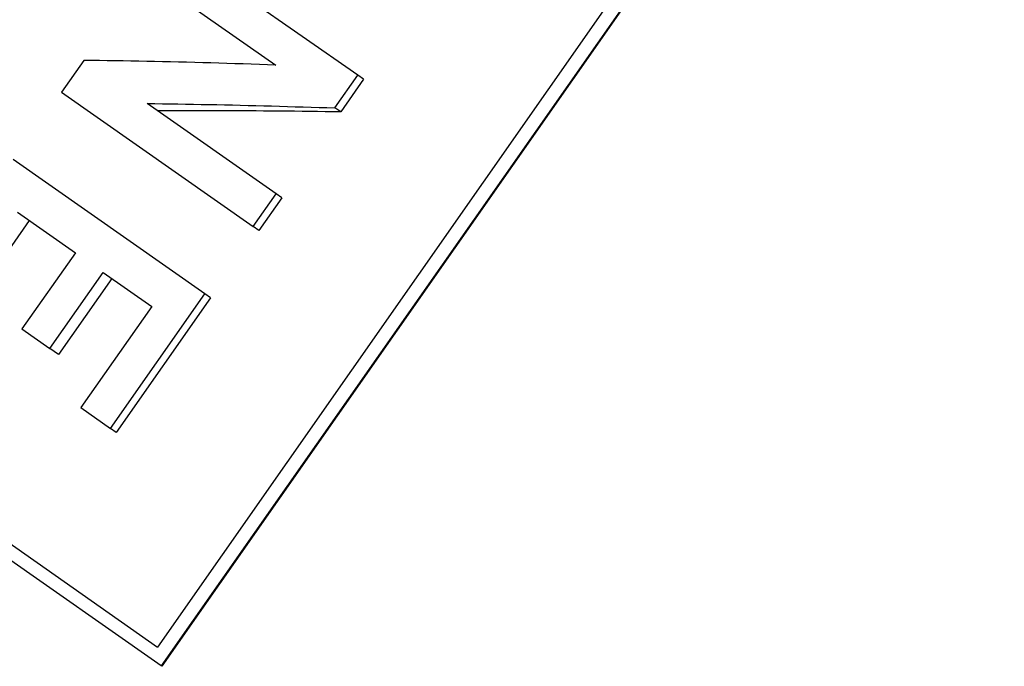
# Model space of a CAD drawing. Header units: millimetres. Extents: x 77 to 356, y 54 to 383.
# Tile 4 of 24: x 130 to 144, y 180 to 189. Entities that reach past the tile are written whole.
import ezdxf

# ---------------------------------------------------------------- set-up
doc = ezdxf.new("R2010")
doc.units = ezdxf.units.MM
doc.layers.add('Detail', color=2, linetype='Continuous')

msp = doc.modelspace()

# ---------------------------------------------------------------- linework, layer by layer
at = {"layer": 'Detail'}
for p, q in [((143.389, 196.901), (131.553, 179.997)), ((143.651, 196.931), (131.605, 179.728)), ((143.658, 196.926), (131.612, 179.723)), ((134.415, 188.173), (131.688, 190.082)), ((131.37, 189.628), (133.241, 188.318)), ((130.499, 188.383), (130.181, 187.929)), ((134.088, 187.706), (134.415, 188.173)), ((134.498, 188.115), (134.171, 187.648)), ((134.498, 188.115), (134.415, 188.173)), ((130.181, 187.929), (132.919, 186.011)), ((133.246, 186.478), (131.403, 187.768)), ((134.171, 187.648), (134.088, 187.706)), ((132.228, 185.05), (129.49, 186.967)), ((132.919, 186.011), (133.246, 186.478)), ((133.329, 186.42), (133.002, 185.953)), ((133.329, 186.42), (133.246, 186.478)), ((129.548, 186.214), (130.377, 185.634)), ((129.717, 186.096), (128.636, 184.553)), ((133.002, 185.953), (132.919, 186.011)), ((130.377, 185.634), (129.614, 184.546)), ((130.014, 184.266), (130.776, 185.354)), ((130.9, 185.267), (130.138, 184.179)), ((130.776, 185.354), (131.47, 184.869)), ((130.879, 183.124), (132.228, 185.05)), ((132.311, 184.992), (130.962, 183.066)), ((132.311, 184.992), (132.228, 185.05)), ((131.47, 184.869), (130.456, 183.421)), ((125.184, 184.456), (131.553, 179.997)), ((129.614, 184.546), (130.014, 184.266)), ((131.605, 179.728), (124.947, 184.39)), ((130.138, 184.179), (130.014, 184.266)), ((130.456, 183.421), (130.879, 183.124)), ((130.962, 183.066), (130.879, 183.124)), ((131.612, 179.723), (131.605, 179.728))]:
    msp.add_line(p, q, dxfattribs=at)
at = {"layer": 'Detail', "flags": 128}
for points in [[(133.241, 188.318), (133.124, 188.322), (133.008, 188.326), (132.892, 188.33), (132.775, 188.335), (132.659, 188.338), (132.544, 188.342), (132.428, 188.346), (132.313, 188.349), (132.198, 188.353), (132.083, 188.356), (131.968, 188.359), (131.854, 188.362), (131.739, 188.365), (131.625, 188.367), (131.511, 188.37), (131.398, 188.372), (131.285, 188.374), (131.172, 188.376), (131.059, 188.377), (130.946, 188.379), (130.834, 188.38), (130.722, 188.382), (130.61, 188.382), (130.499, 188.383)], [(131.403, 187.768), (131.513, 187.767), (131.623, 187.766), (131.733, 187.764), (131.844, 187.763), (131.954, 187.761), (132.065, 187.759), (132.176, 187.757), (132.287, 187.755), (132.399, 187.753), (132.51, 187.75), (132.622, 187.748), (132.734, 187.745), (132.846, 187.743), (132.958, 187.74), (133.07, 187.737), (133.183, 187.734), (133.296, 187.731), (133.408, 187.728), (133.521, 187.724), (133.634, 187.721), (133.748, 187.717), (133.861, 187.714), (133.974, 187.71), (134.088, 187.706)], [(134.171, 187.648), (134.06, 187.65), (133.95, 187.652), (133.839, 187.653), (133.729, 187.655), (133.619, 187.656), (133.508, 187.658), (133.398, 187.659), (133.289, 187.66), (133.179, 187.661), (133.069, 187.662), (132.96, 187.663), (132.851, 187.664), (132.742, 187.664), (132.633, 187.665), (132.524, 187.665), (132.415, 187.665), (132.307, 187.666), (132.199, 187.666), (132.091, 187.666), (131.983, 187.665), (131.875, 187.665), (131.768, 187.665), (131.66, 187.664), (131.553, 187.663)]]:
    msp.add_lwpolyline(points, dxfattribs=at)

doc.saveas('drawing.dxf')
